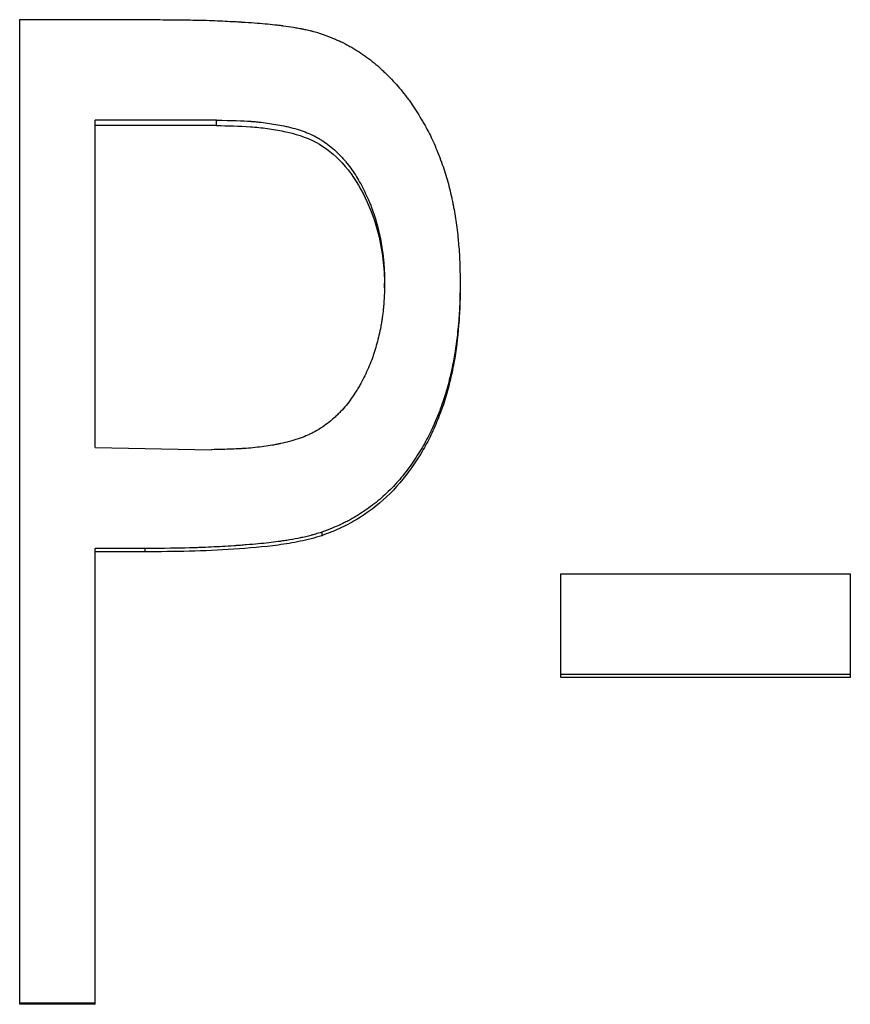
# Model space of a CAD drawing. Header units: millimetres. Extents: x -171 to 370, y -125 to 200.
# Tile 9 of 15: x 2 to 10, y 2 to 12. Entities that reach past the tile are written whole.
import ezdxf

# ---------------------------------------------------------------- set-up
doc = ezdxf.new("R2010")
doc.units = ezdxf.units.MM

msp = doc.modelspace()

# ---------------------------------------------------------------- linework, layer by layer
at = {"color": 7, "linetype": 'Continuous', "lineweight": 25}
for p, q in [((1.923, 12.364), (3.353, 12.364)), ((1.923, 2.333), (1.923, 12.364)), ((3.928, 11.34), (2.692, 11.34)), ((2.692, 8.005), (2.692, 11.34)), ((3.928, 11.285), (3.928, 11.34)), ((3.928, 11.285), (2.692, 11.285)), ((5.641, 9.633), (5.641, 9.68)), ((6.41, 9.684), (6.41, 9.637)), ((2.692, 8.005), (3.876, 7.983)), ((5, 7.142), (5, 7.107)), ((3.197, 6.977), (2.692, 6.977)), ((2.692, 2.333), (2.692, 6.977)), ((3.197, 6.943), (2.692, 6.943)), ((3.197, 6.977), (3.197, 6.943)), ((7.436, 5.664), (7.436, 6.72)), ((7.436, 6.72), (10.385, 6.72)), ((10.385, 5.664), (10.385, 6.72)), ((10.385, 5.692), (7.436, 5.692)), ((10.385, 5.664), (7.436, 5.664)), ((2.692, 2.345), (1.923, 2.345)), ((2.692, 2.333), (1.923, 2.333))]:
    msp.add_line(p, q, dxfattribs=at)
for points, knots in [([(3.353, 12.364), (3.441, 12.363), (3.52, 12.363), (3.625, 12.362), (3.657, 12.361), (3.703, 12.36), (3.717, 12.36), (3.738, 12.36), (3.745, 12.359), (3.755, 12.359), (3.759, 12.359), (3.764, 12.359), (3.765, 12.359), (3.768, 12.359), (3.769, 12.359), (3.847, 12.357), (3.92, 12.354), (4.024, 12.349), (4.058, 12.347), (4.108, 12.345), (4.125, 12.344), (4.149, 12.342), (4.157, 12.342), (4.169, 12.341), (4.173, 12.341), (4.179, 12.341), (4.181, 12.34), (4.185, 12.34), (4.187, 12.34), (4.276, 12.334), (4.354, 12.329), (4.458, 12.319), (4.491, 12.316), (4.536, 12.311), (4.551, 12.309), (4.572, 12.307), (4.579, 12.306), (4.589, 12.304), (4.593, 12.304), (4.598, 12.303), (4.599, 12.303), (4.603, 12.303), (4.604, 12.302), (4.642, 12.297), (4.678, 12.292), (4.729, 12.283), (4.746, 12.28), (4.771, 12.276), (4.78, 12.274), (4.792, 12.272), (4.796, 12.271), (4.804, 12.27), (4.808, 12.269), (4.831, 12.264), (4.848, 12.261), (4.874, 12.255), (4.882, 12.253), (4.894, 12.25), (4.898, 12.249), (4.906, 12.246), (4.911, 12.245), (4.936, 12.238), (4.97, 12.228), (5.014, 12.214)], [0, 0, 0, 0, 0.125, 0.125, 0.1875, 0.1875, 0.21875, 0.21875, 0.234375, 0.234375, 0.242188, 0.242188, 0.246094, 0.246094, 0.25, 0.25, 0.375, 0.375, 0.4375, 0.4375, 0.46875, 0.46875, 0.484375, 0.484375, 0.492188, 0.492188, 0.496094, 0.496094, 0.5, 0.5, 0.625, 0.625, 0.6875, 0.6875, 0.71875, 0.71875, 0.734375, 0.734375, 0.742188, 0.742188, 0.746094, 0.746094, 0.75, 0.75, 0.8125, 0.8125, 0.84375, 0.84375, 0.859375, 0.859375, 0.867188, 0.867188, 0.875, 0.875, 0.90625, 0.90625, 0.921875, 0.921875, 0.929688, 0.929688, 0.9375, 0.9375, 1, 1, 1, 1]), ([(5.014, 12.214), (5.054, 12.199), (5.088, 12.185), (5.133, 12.167), (5.146, 12.161), (5.165, 12.153), (5.171, 12.151), (5.179, 12.147), (5.182, 12.146), (5.186, 12.144), (5.187, 12.143), (5.19, 12.142), (5.191, 12.142), (5.221, 12.128), (5.249, 12.113), (5.291, 12.09), (5.305, 12.082), (5.326, 12.069), (5.333, 12.065), (5.347, 12.057), (5.355, 12.052), (5.413, 12.015), (5.464, 11.979), (5.539, 11.919), (5.564, 11.898), (5.601, 11.865), (5.613, 11.854), (5.637, 11.831), (5.65, 11.819), (5.707, 11.763), (5.751, 11.716), (5.813, 11.642), (5.833, 11.617), (5.863, 11.579), (5.872, 11.566), (5.887, 11.546), (5.891, 11.54), (5.901, 11.527), (5.906, 11.52), (5.927, 11.489), (5.944, 11.463), (5.979, 11.409), (5.996, 11.382), (6.032, 11.321), (6.049, 11.292), (6.079, 11.236), (6.094, 11.208), (6.132, 11.132), (6.157, 11.074), (6.196, 10.976), (6.208, 10.944), (6.231, 10.882), (6.241, 10.852), (6.26, 10.793), (6.269, 10.764), (6.286, 10.705), (6.294, 10.675), (6.309, 10.613), (6.317, 10.582), (6.327, 10.534), (6.331, 10.517), (6.336, 10.493), (6.338, 10.485), (6.34, 10.472), (6.341, 10.468), (6.342, 10.46), (6.343, 10.455), (6.355, 10.394), (6.365, 10.333), (6.378, 10.237), (6.382, 10.205), (6.387, 10.155), (6.389, 10.138), (6.391, 10.112), (6.392, 10.104), (6.394, 10.087), (6.394, 10.077), (6.398, 10.037), (6.4, 10.005), (6.403, 9.957), (6.404, 9.941), (6.405, 9.917), (6.405, 9.909), (6.406, 9.897), (6.406, 9.893), (6.406, 9.887), (6.406, 9.885), (6.406, 9.881), (6.406, 9.878), (6.408, 9.834), (6.409, 9.77), (6.41, 9.684)], [0, 0, 0, 0, 0.03125, 0.03125, 0.046875, 0.046875, 0.054688, 0.054688, 0.058594, 0.058594, 0.060547, 0.060547, 0.0625, 0.0625, 0.09375, 0.09375, 0.109375, 0.109375, 0.117188, 0.117188, 0.125, 0.125, 0.1875, 0.1875, 0.21875, 0.21875, 0.234375, 0.234375, 0.25, 0.25, 0.3125, 0.3125, 0.34375, 0.34375, 0.359375, 0.359375, 0.367188, 0.367188, 0.375, 0.375, 0.40625, 0.40625, 0.4375, 0.4375, 0.46875, 0.46875, 0.5, 0.5, 0.5625, 0.5625, 0.59375, 0.59375, 0.625, 0.625, 0.65625, 0.65625, 0.6875, 0.6875, 0.71875, 0.71875, 0.734375, 0.734375, 0.742188, 0.742188, 0.746094, 0.746094, 0.75, 0.75, 0.8125, 0.8125, 0.84375, 0.84375, 0.859375, 0.859375, 0.867188, 0.867188, 0.875, 0.875, 0.90625, 0.90625, 0.921875, 0.921875, 0.929688, 0.929688, 0.933594, 0.933594, 0.935547, 0.935547, 0.9375, 0.9375, 1, 1, 1, 1]), ([(3.928, 11.34), (4.082, 11.338), (4.197, 11.335), (4.274, 11.329), (4.276, 11.329), (4.28, 11.328), (4.282, 11.328), (4.288, 11.328), (4.291, 11.327), (4.302, 11.326), (4.31, 11.326), (4.332, 11.324), (4.346, 11.322), (4.39, 11.318), (4.418, 11.314), (4.504, 11.302), (4.559, 11.293), (4.621, 11.28), (4.63, 11.278), (4.645, 11.275), (4.653, 11.273), (4.676, 11.267), (4.691, 11.264), (4.735, 11.252), (4.763, 11.243), (4.844, 11.216), (4.894, 11.194), (4.95, 11.164), (4.964, 11.157), (4.988, 11.143), (4.999, 11.136), (5.035, 11.113), (5.058, 11.096), (5.125, 11.043), (5.168, 11.003), (5.214, 10.953), (5.217, 10.949), (5.226, 10.939), (5.23, 10.934), (5.243, 10.919), (5.251, 10.909), (5.276, 10.878), (5.292, 10.856), (5.339, 10.789), (5.369, 10.741), (5.425, 10.639), (5.451, 10.585), (5.482, 10.513), (5.488, 10.499), (5.497, 10.477), (5.5, 10.469), (5.506, 10.454), (5.508, 10.448), (5.52, 10.416), (5.529, 10.391), (5.554, 10.312), (5.57, 10.257), (5.596, 10.142), (5.608, 10.08), (5.621, 9.994), (5.624, 9.965), (5.629, 9.923), (5.63, 9.909), (5.632, 9.888), (5.632, 9.88), (5.633, 9.87), (5.633, 9.865), (5.637, 9.816), (5.639, 9.757), (5.641, 9.68)], [0, 0, 0, 0, 0.125, 0.125, 0.126953, 0.126953, 0.128906, 0.128906, 0.132812, 0.132812, 0.140625, 0.140625, 0.15625, 0.15625, 0.1875, 0.1875, 0.25, 0.25, 0.257812, 0.257812, 0.265625, 0.265625, 0.28125, 0.28125, 0.3125, 0.3125, 0.375, 0.375, 0.390625, 0.390625, 0.40625, 0.40625, 0.4375, 0.4375, 0.5, 0.5, 0.507812, 0.507812, 0.515625, 0.515625, 0.53125, 0.53125, 0.5625, 0.5625, 0.625, 0.625, 0.6875, 0.6875, 0.703125, 0.703125, 0.710938, 0.710938, 0.71875, 0.71875, 0.75, 0.75, 0.8125, 0.8125, 0.875, 0.875, 0.90625, 0.90625, 0.921875, 0.921875, 0.929688, 0.929688, 0.9375, 0.9375, 1, 1, 1, 1]), ([(3.928, 11.285), (4.043, 11.283), (4.217, 11.282), (4.445, 11.257), (4.671, 11.219), (4.949, 11.136), (5.231, 10.908), (5.437, 10.593), (5.566, 10.255), (5.62, 9.981), (5.637, 9.783), (5.64, 9.686), (5.641, 9.633)], [0, 0, 0, 0, 0.125211, 0.188681, 0.250431, 0.375237, 0.499836, 0.637109, 0.782605, 0.893138, 0.941857, 1, 1, 1, 1]), ([(5.641, 9.68), (5.639, 9.601), (5.637, 9.542), (5.634, 9.502), (5.634, 9.499), (5.634, 9.496), (5.634, 9.494), (5.633, 9.488), (5.633, 9.484), (5.632, 9.473), (5.632, 9.466), (5.63, 9.444), (5.629, 9.429), (5.624, 9.385), (5.62, 9.356), (5.614, 9.313), (5.612, 9.297), (5.607, 9.267), (5.604, 9.252), (5.596, 9.208), (5.59, 9.178), (5.57, 9.092), (5.555, 9.037), (5.533, 8.969), (5.528, 8.955), (5.519, 8.927), (5.514, 8.913), (5.498, 8.871), (5.487, 8.844), (5.452, 8.763), (5.427, 8.71), (5.391, 8.645), (5.383, 8.631), (5.367, 8.604), (5.359, 8.591), (5.335, 8.553), (5.318, 8.528), (5.267, 8.456), (5.231, 8.412), (5.188, 8.366), (5.182, 8.36), (5.171, 8.35), (5.166, 8.344), (5.15, 8.328), (5.139, 8.318), (5.106, 8.288), (5.083, 8.269), (5.013, 8.216), (4.964, 8.184), (4.9, 8.151), (4.889, 8.146), (4.864, 8.134), (4.852, 8.129), (4.813, 8.112), (4.787, 8.102), (4.703, 8.074), (4.643, 8.058), (4.575, 8.044), (4.573, 8.043), (4.566, 8.042), (4.562, 8.041), (4.552, 8.039), (4.545, 8.038), (4.525, 8.034), (4.511, 8.031), (4.469, 8.024), (4.44, 8.02), (4.353, 8.008), (4.292, 8.001), (4.227, 7.996), (4.227, 7.996), (4.224, 7.996), (4.223, 7.996), (4.219, 7.996), (4.217, 7.996), (4.209, 7.995), (4.204, 7.995), (4.187, 7.994), (4.175, 7.993), (4.138, 7.991), (4.111, 7.99), (4.023, 7.987), (3.955, 7.985), (3.876, 7.983)], [0, 0, 0, 0, 0.0625, 0.0625, 0.064453, 0.064453, 0.066406, 0.066406, 0.070312, 0.070312, 0.078125, 0.078125, 0.09375, 0.09375, 0.125, 0.125, 0.140625, 0.140625, 0.15625, 0.15625, 0.1875, 0.1875, 0.25, 0.25, 0.265625, 0.265625, 0.28125, 0.28125, 0.3125, 0.3125, 0.375, 0.375, 0.390625, 0.390625, 0.40625, 0.40625, 0.4375, 0.4375, 0.5, 0.5, 0.507812, 0.507812, 0.515625, 0.515625, 0.53125, 0.53125, 0.5625, 0.5625, 0.625, 0.625, 0.640625, 0.640625, 0.65625, 0.65625, 0.6875, 0.6875, 0.75, 0.75, 0.753906, 0.753906, 0.757812, 0.757812, 0.765625, 0.765625, 0.78125, 0.78125, 0.8125, 0.8125, 0.875, 0.875, 0.876953, 0.876953, 0.878906, 0.878906, 0.882812, 0.882812, 0.890625, 0.890625, 0.90625, 0.90625, 0.9375, 0.9375, 1, 1, 1, 1]), ([(6.41, 9.684), (6.41, 9.641), (6.409, 9.603), (6.408, 9.554), (6.408, 9.539), (6.407, 9.519), (6.407, 9.513), (6.407, 9.504), (6.407, 9.501), (6.407, 9.496), (6.407, 9.495), (6.406, 9.492), (6.406, 9.491), (6.405, 9.459), (6.404, 9.427), (6.401, 9.378), (6.4, 9.362), (6.398, 9.337), (6.397, 9.329), (6.396, 9.312), (6.396, 9.305), (6.388, 9.219), (6.381, 9.149), (6.369, 9.052), (6.365, 9.022), (6.358, 8.978), (6.356, 8.964), (6.352, 8.943), (6.351, 8.936), (6.349, 8.923), (6.348, 8.917), (6.341, 8.881), (6.335, 8.851), (6.321, 8.787), (6.314, 8.755), (6.289, 8.649), (6.272, 8.587), (6.237, 8.477), (6.215, 8.415), (6.176, 8.316), (6.163, 8.284), (6.144, 8.24), (6.137, 8.225), (6.124, 8.197), (6.118, 8.184), (6.084, 8.114), (6.055, 8.058), (6.005, 7.975), (5.988, 7.947), (5.961, 7.905), (5.952, 7.891), (5.933, 7.863), (5.923, 7.849), (5.876, 7.781), (5.836, 7.73), (5.773, 7.656), (5.752, 7.632), (5.707, 7.585), (5.684, 7.562), (5.616, 7.497), (5.568, 7.456), (5.491, 7.398), (5.464, 7.379), (5.423, 7.351), (5.409, 7.342), (5.381, 7.324), (5.366, 7.314), (5.325, 7.289), (5.297, 7.273), (5.254, 7.251), (5.239, 7.243), (5.217, 7.233), (5.21, 7.229), (5.199, 7.224), (5.195, 7.222), (5.189, 7.219), (5.188, 7.219), (5.184, 7.217), (5.181, 7.216), (5.14, 7.197), (5.08, 7.173), (5, 7.142)], [0, 0, 0, 0, 0.03125, 0.03125, 0.046875, 0.046875, 0.054688, 0.054688, 0.058594, 0.058594, 0.060547, 0.060547, 0.0625, 0.0625, 0.09375, 0.09375, 0.109375, 0.109375, 0.117188, 0.117188, 0.125, 0.125, 0.1875, 0.1875, 0.21875, 0.21875, 0.234375, 0.234375, 0.242188, 0.242188, 0.25, 0.25, 0.28125, 0.28125, 0.3125, 0.3125, 0.375, 0.375, 0.4375, 0.4375, 0.46875, 0.46875, 0.484375, 0.484375, 0.5, 0.5, 0.5625, 0.5625, 0.59375, 0.59375, 0.609375, 0.609375, 0.625, 0.625, 0.6875, 0.6875, 0.71875, 0.71875, 0.75, 0.75, 0.8125, 0.8125, 0.84375, 0.84375, 0.859375, 0.859375, 0.875, 0.875, 0.90625, 0.90625, 0.921875, 0.921875, 0.929688, 0.929688, 0.933594, 0.933594, 0.935547, 0.935547, 0.9375, 0.9375, 1, 1, 1, 1]), ([(6.41, 9.637), (6.41, 9.572), (6.408, 9.443), (6.392, 9.186), (6.362, 8.929), (6.307, 8.677), (6.257, 8.489), (6.19, 8.307), (6.115, 8.13), (6.022, 7.96), (5.882, 7.743), (5.671, 7.493), (5.411, 7.297), (5.182, 7.176), (5.061, 7.13), (5, 7.107)], [0, 0, 0, 0, 0.062539, 0.125073, 0.250099, 0.312634, 0.375159, 0.437688, 0.500213, 0.561294, 0.625262, 0.750124, 0.874967, 0.93747, 1, 1, 1, 1]), ([(5, 7.142), (4.976, 7.135), (4.955, 7.129), (4.927, 7.121), (4.919, 7.118), (4.908, 7.115), (4.904, 7.114), (4.899, 7.113), (4.897, 7.112), (4.894, 7.111), (4.893, 7.111), (4.873, 7.106), (4.855, 7.101), (4.828, 7.095), (4.818, 7.092), (4.804, 7.089), (4.8, 7.088), (4.79, 7.086), (4.785, 7.085), (4.747, 7.077), (4.711, 7.071), (4.655, 7.061), (4.636, 7.058), (4.607, 7.054), (4.597, 7.052), (4.582, 7.05), (4.577, 7.049), (4.569, 7.048), (4.567, 7.048), (4.562, 7.047), (4.559, 7.047), (4.496, 7.038), (4.428, 7.031), (4.315, 7.02), (4.276, 7.017), (4.214, 7.012), (4.193, 7.01), (4.16, 7.008), (4.149, 7.007), (4.133, 7.006), (4.127, 7.005), (4.116, 7.005), (4.11, 7.004), (4.026, 6.999), (3.95, 6.994), (3.836, 6.989), (3.799, 6.987), (3.743, 6.985), (3.725, 6.984), (3.697, 6.984), (3.688, 6.983), (3.674, 6.983), (3.669, 6.983), (3.663, 6.983), (3.66, 6.982), (3.656, 6.982), (3.653, 6.982), (3.545, 6.979), (3.394, 6.978), (3.197, 6.977)], [0, 0, 0, 0, 0.03125, 0.03125, 0.046875, 0.046875, 0.054688, 0.054688, 0.058594, 0.058594, 0.0625, 0.0625, 0.09375, 0.09375, 0.109375, 0.109375, 0.117188, 0.117188, 0.125, 0.125, 0.1875, 0.1875, 0.21875, 0.21875, 0.234375, 0.234375, 0.242188, 0.242188, 0.246094, 0.246094, 0.25, 0.25, 0.375, 0.375, 0.4375, 0.4375, 0.46875, 0.46875, 0.484375, 0.484375, 0.492188, 0.492188, 0.5, 0.5, 0.625, 0.625, 0.6875, 0.6875, 0.71875, 0.71875, 0.734375, 0.734375, 0.742188, 0.742188, 0.746094, 0.746094, 0.75, 0.75, 1, 1, 1, 1]), ([(5, 7.107), (4.964, 7.096), (4.891, 7.075), (4.744, 7.04), (4.482, 6.998), (4.105, 6.967), (3.651, 6.945), (3.348, 6.944), (3.197, 6.943)], [0, 0, 0, 0, 0.0625047, 0.1250022, 0.2499902, 0.4999713, 0.7499806, 1, 1, 1, 1])]:
    msp.add_open_spline(points, degree=3, knots=knots, dxfattribs=at)

doc.saveas('drawing.dxf')
